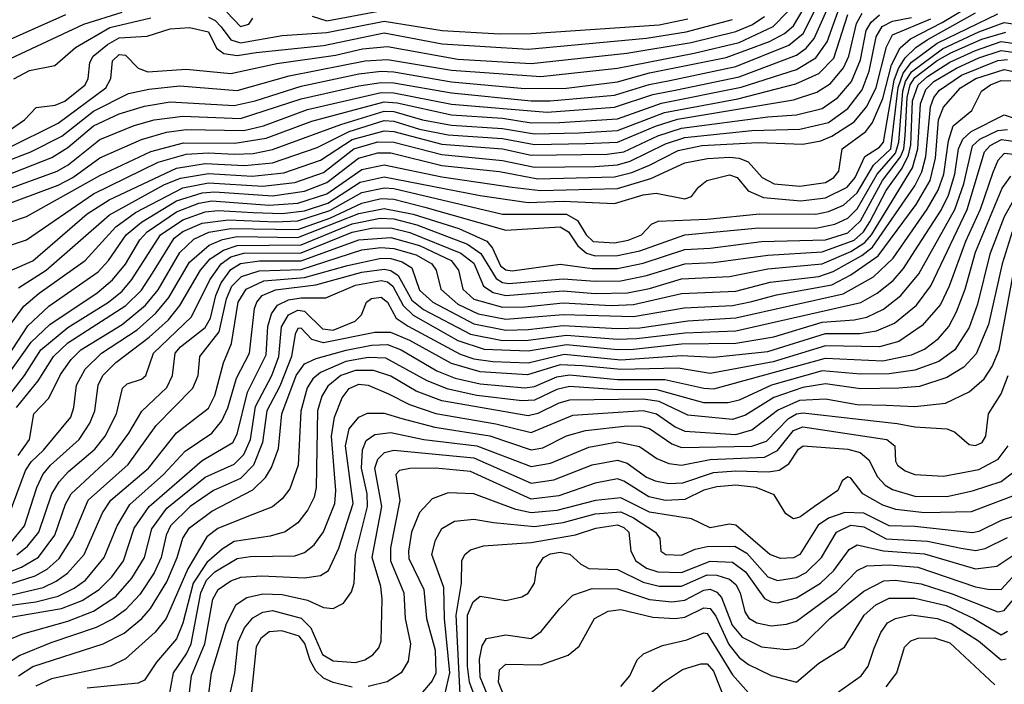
# Model space of a CAD drawing. Extents: x 997028 to 1115134, y 536408 to 618974.
# Tile 171 of 256: x 1034564 to 1037645, y 565559 to 567639. Entities that reach past the tile are written whole.
import ezdxf

# ---------------------------------------------------------------- set-up
doc = ezdxf.new("R2010")
doc.units = 0

msp = doc.modelspace()

# ---------------------------------------------------------------- linework, layer by layer
at = {"layer": '0CON10XD'}
for points in [[(1037015.8, 567595), (1037080.6, 567725), (1037118.5, 567771.5), (1037165, 567813.7), (1037215, 567832.1), (1037345, 567830.1), (1037375, 567835.3), (1037435, 567862.8), (1037511.4, 567928.6), (1037555, 567950.9), (1037755, 567950.5)], [(1034425, 567114), (1034665, 567207.4), (1034715, 567238.6), (1034795, 567306.2), (1034875, 567343.8), (1034955, 567368.6), (1035035, 567381.7), (1035235, 567370.2), (1035301.3, 567385), (1035445, 567430.7), (1035625, 567469.4), (1035695, 567477.2), (1035735, 567475.4), (1035915, 567444.6), (1036145, 567422.9), (1036275, 567424.5), (1036435, 567444.7), (1036535, 567472.5), (1036775, 567520.1), (1036910.1, 567570.1), (1036956.9, 567595), (1036985, 567619), (1037068.7, 567761.3)], [(1034175, 566930.7), (1034685, 567120.9), (1034730.5, 567145), (1034815, 567206.3), (1034945, 567263.3), (1035023.3, 567286.7), (1035085, 567295.3), (1035265, 567292.4), (1035326.7, 567306.7), (1035465, 567357.3), (1035695, 567410.5), (1035735, 567409.4), (1035914.8, 567374.8), (1036215, 567349.8), (1036425, 567364.5), (1036545, 567404.2), (1036620.6, 567419.4), (1036815, 567460.4), (1036995, 567527.8), (1037025, 567550), (1037050.4, 567579.6), (1037108.7, 567711.3)], [(1034385.4, 566955), (1034585, 567023.1), (1034815, 567150.9), (1034975, 567226), (1035076.4, 567253.6), (1035237.7, 567252.3), (1035335, 567268.4), (1035478.8, 567321.2), (1035705, 567381.6), (1035745, 567378.3), (1035915, 567341.1), (1036075, 567330.2), (1036165, 567315.9), (1036252.8, 567317.2), (1036435, 567328.7), (1036572.2, 567377.8), (1036822, 567428), (1036995, 567483.3), (1037055, 567519.1), (1037090.4, 567569.6), (1037135.8, 567695)], [(1034479.6, 566460.4), (1034600.3, 566629.7), (1034658.2, 566685), (1034806.4, 566783.6), (1034855, 566824.5), (1034895, 566873.6), (1034939.8, 566950.2), (1034963.2, 566975), (1035055, 567037.2), (1035125, 567064), (1035165, 567071.9), (1035345, 567058.7), (1035435, 567064.9), (1035525, 567094.1), (1035635, 567170.3), (1035705, 567184.3), (1035885, 567146.9), (1036105.4, 567114.6), (1036194, 567104), (1036435, 567110.4), (1036538.7, 567141.3), (1036645, 567190.5), (1036716.2, 567203.8), (1036785, 567208.2), (1036815.3, 567205.3), (1036844, 567194), (1036887.3, 567145), (1036925, 567124.6), (1037005, 567117.7), (1037085, 567128.9), (1037111.6, 567145), (1037127.7, 567165), (1037137.3, 567235), (1037211.5, 567288.5), (1037233, 567317), (1037265, 567391.7), (1037292.5, 567497.5), (1037319.6, 567550.4), (1037351.4, 567578.6), (1037450.4, 567630.4), (1037565, 567698.6)], [(1035479.7, 567649.7), (1035525, 567635.3), (1035715, 567670.9)], [(1034341.8, 566868.2), (1034585, 566950.2), (1034795, 567094.2), (1034997.6, 567192.4), (1035085, 567217.4), (1035155, 567221.8), (1035235, 567217.6), (1035295, 567220.4), (1035355, 567232.8), (1035568.8, 567311.2), (1035705, 567352.6), (1035735, 567351.3), (1035825, 567325.6), (1035915, 567308.9), (1036075, 567298.4), (1036175, 567281.9), (1036315.1, 567285.1), (1036435, 567292), (1036582.2, 567347.8), (1036811.1, 567391.1), (1036992.4, 567437.6), (1037065, 567470.7), (1037111.8, 567518.2), (1037155.3, 567655)], [(1034417.3, 566802.7), (1034605, 566884.5), (1034775, 567030.7), (1034844.3, 567075), (1035055, 567174.4), (1035145, 567189), (1035267.7, 567182.3), (1035355, 567191.1), (1035495, 567239.1), (1035595, 567289.3), (1035705, 567323.1), (1035735, 567321.3), (1035815, 567296.6), (1035905, 567278.6), (1036075, 567267.3), (1036175, 567248.5), (1036335, 567251.1), (1036435, 567255.6), (1036554, 567306), (1036622.6, 567327.4), (1036985, 567387.6), (1037058.1, 567411.9), (1037101.4, 567438.6), (1037142.1, 567487.9), (1037159, 567525), (1037182.9, 567627.1), (1037200.6, 567659.4)], [(1034425, 567158.1), (1034598.6, 567225), (1034695.9, 567274.1), (1034795, 567352.8), (1034905, 567408), (1034968.4, 567421.6), (1035065, 567431.9), (1035245, 567417.1), (1035406.9, 567463.1), (1035575.9, 567495.9), (1035645, 567509.5), (1035715, 567514), (1035915, 567480.7), (1036195, 567461.1), (1036435, 567487.3), (1036675, 567533.5), (1036815, 567567.5), (1036922.2, 567617.8), (1036966.9, 567663.1)], [(1034483.8, 566615), (1034577.6, 566742.4), (1034625, 566783), (1034768.7, 566885), (1034865, 566990.5), (1034926.6, 567035), (1035075, 567112.8), (1035155, 567128.4), (1035325, 567117.8), (1035425, 567129.6), (1035515, 567160.8), (1035609.7, 567235), (1035685, 567256.6), (1035734.7, 567255.3), (1035885, 567216.4), (1036075, 567198.5), (1036175, 567177.6), (1036365, 567178.9), (1036435, 567184.9), (1036473.9, 567196.1), (1036585, 567250.2), (1036645, 567269.5), (1036855, 567291.8), (1037005, 567296), (1037095, 567317.2), (1037155, 567360.5), (1037200.5, 567419.5), (1037222.6, 567477.4), (1037243.9, 567585), (1037263, 567617), (1037295, 567634.4), (1037355, 567645.5)], [(1034505, 566428.7), (1034579, 566525), (1034630.7, 566605), (1034714.3, 566675.7), (1034842.1, 566755), (1034885, 566789.1), (1034915.4, 566825.4), (1035004.3, 566965), (1035075, 567012.4), (1035145, 567037.8), (1035185, 567041.8), (1035295.1, 567035.1), (1035385, 567031.9), (1035455, 567040.3), (1035528.2, 567065), (1035629.4, 567130.6), (1035705, 567146.8), (1036005, 567088.4), (1036155, 567066.9), (1036265, 567070.5), (1036425, 567063.1), (1036515, 567090.8), (1036555.7, 567095.7), (1036645, 567078.2), (1036666, 567085), (1036688, 567115), (1036714, 567135), (1036785, 567153.2), (1036808.9, 567145), (1036843.5, 567103.5), (1036891.8, 567081.8), (1037008.1, 567071.9), (1037085, 567080.8), (1037153.8, 567115), (1037178.1, 567145), (1037209, 567211), (1037255, 567239.9), (1037266.9, 567255), (1037300.8, 567449.2), (1037313.7, 567486.3), (1037335, 567519.3), (1037368, 567552), (1037403.8, 567576.2), (1037555, 567659.9)], [(1034507.2, 567565), (1034708.4, 567655)], [(1034525, 567236), (1034685, 567315.4), (1034833.8, 567425), (1034849.2, 567455), (1034855, 567510), (1034875, 567529.7), (1034895, 567527.6), (1034935, 567487.3), (1034965, 567475.7), (1035085, 567484.3), (1035225, 567470.1), (1035368.4, 567501.6), (1035552.5, 567527.5), (1035637.3, 567547.3), (1035715, 567554.7), (1035935, 567515.7), (1036165, 567502.1), (1036464, 567534), (1036665, 567567.5), (1036805, 567601.4), (1036855, 567622.9), (1036895, 567648.5)], [(1034526.8, 566585), (1034589.8, 566680.2), (1034655, 566742.4), (1034810, 566850), (1034842.5, 566885), (1034897.6, 566965), (1034945.3, 567004.7), (1035055, 567071.7), (1035135, 567096.8), (1035175, 567100.3), (1035355, 567087.5), (1035455, 567102.5), (1035525, 567129), (1035624.8, 567205.2), (1035685, 567221.8), (1035725, 567221.9), (1035885, 567182.3), (1036065, 567163.2), (1036185, 567140.7), (1036425, 567147.2), (1036479.6, 567160.4), (1036535, 567183.6), (1036625, 567229), (1036698.9, 567245), (1036875, 567254.2), (1037015, 567248.9), (1037070.9, 567259.1), (1037105, 567273.9), (1037175, 567319.4), (1037215, 567367), (1037244, 567426), (1037275.9, 567554.1), (1037295, 567591.2), (1037415, 567641.9)], [(1034535, 567516.8), (1034765, 567624.9), (1034885, 567662.7)], [(1034535, 567294.6), (1034579.3, 567325), (1034615.9, 567364.1), (1034675, 567371.7), (1034705, 567383.9), (1034769.4, 567435), (1034778.8, 567455), (1034783.2, 567505), (1034794.4, 567525), (1034838.5, 567561.5), (1034875, 567582.4), (1034963.2, 567586.8), (1035035, 567610), (1035095, 567614.6), (1035155, 567600.6), (1035180, 567550), (1035203.4, 567533.4), (1035245, 567526.4), (1035304.4, 567535.6), (1035515, 567558.1), (1035705, 567597.3), (1035886.5, 567563.5), (1036155, 567546.8), (1036525, 567580.7), (1036649.2, 567600.8), (1036795, 567639.6)], [(1034546.1, 567453.9), (1034595, 567479.5), (1034674.2, 567495.8), (1034738.3, 567551.7), (1034845.8, 567614.2), (1034974.4, 567644.4)], [(1034554, 566425), (1034621.6, 566508.4), (1034670, 566585), (1034715, 566627), (1034896, 566744), (1034945, 566792.5), (1034979.4, 566845), (1035047.1, 566955), (1035075, 566976), (1035135, 567001.5), (1035217.5, 567012.5), (1035365, 567005.6), (1035435, 567008.8), (1035535, 567041.4), (1035635, 567097.7), (1035705, 567112.9), (1035735, 567110.8), (1036075, 567030.3), (1036275, 567029.8), (1036310, 567010), (1036337.1, 566965), (1036358.1, 566945), (1036425, 566940.6), (1036468.2, 566948.2), (1036509.6, 566965), (1036541.1, 566998.9), (1036562.1, 567007.9), (1036715, 567014.2), (1036878.5, 567031.5), (1037055, 567030.3), (1037095, 567038.4), (1037141.8, 567058.2), (1037185, 567096.7), (1037236.2, 567183.8), (1037290.2, 567235), (1037313.1, 567426.9), (1037328.8, 567471.2), (1037355, 567505.9), (1037434.8, 567565.2), (1037625, 567657.3)], [(1034560, 566800), (1034647.4, 566855), (1034845, 567027.9), (1035017.4, 567122.6), (1035067, 567143), (1035155, 567157.8), (1035291.2, 567148.8), (1035390.9, 567159.1), (1035505, 567199), (1035605, 567264), (1035705, 567291.1), (1035735, 567288.8), (1035885, 567249.3), (1036074.9, 567234.9), (1036165, 567214.6), (1036402.4, 567217.6), (1036455, 567225.6), (1036561, 567275), (1036635, 567299), (1036904.9, 567335.1), (1036995, 567340.5), (1037075, 567360.9), (1037124.4, 567395.6), (1037166.7, 567445), (1037195, 567512.7), (1037212.6, 567605), (1037228.5, 567631.5), (1037255, 567653.9)], [(1035155, 567646.9), (1035176.2, 567636.2), (1035195, 567616.3), (1035225, 567576.2), (1035255, 567566.1), (1035385, 567589.7), (1035525, 567599.1), (1035705, 567634.6), (1035885.6, 567604.4), (1036065, 567594.4), (1036165, 567595.6), (1036565, 567622.3), (1036655, 567641)], [(1035211.9, 567661.9), (1035255, 567617.1), (1035281.5, 567625), (1035293.2, 567643.2)], [(1034558.9, 566275), (1034594.5, 566325), (1034608.2, 566405), (1034655.8, 566454.2), (1034692, 566528), (1034724.9, 566575.1), (1034755.6, 566605), (1034885, 566684.6), (1034957.4, 566745), (1034997, 566793), (1035065, 566910.5), (1035108.6, 566951.4), (1035156.5, 566973.5), (1035224.7, 566985.3), (1035435, 566982.5), (1035535, 567017.7), (1035634.9, 567064.9), (1035695, 567079), (1035735, 567077.4), (1035831.5, 567051.5), (1036085, 566980.3), (1036255, 566990.1), (1036281.6, 566975), (1036310.7, 566930.7), (1036337.6, 566907.6), (1036365, 566899.5), (1036435, 566900.5), (1036505, 566915.3), (1036645, 566965.1), (1036877.1, 566987.1), (1037055, 566986.2), (1037115, 566999), (1037155, 567017.6), (1037185, 567046.4), (1037247.5, 567155), (1037305, 567221.1), (1037315.2, 567255), (1037327.3, 567415), (1037335.9, 567445), (1037354.5, 567475.5), (1037452, 567548), (1037565, 567601.2), (1037645, 567629.9), (1037735, 567616.9)], [(1034434.7, 567075), (1034681.4, 567165), (1034715.4, 567184.6), (1034815, 567263.4), (1034922.4, 567307.6), (1034985, 567324.9), (1035075, 567337.1), (1035255, 567329.9), (1035445, 567390.8), (1035625, 567432.2), (1035695, 567442.1), (1035735, 567440.8), (1035915, 567409.5), (1036165, 567384.9), (1036224.4, 567384.4), (1036425, 567403), (1036533.9, 567436.1), (1036598.8, 567448.8), (1036805, 567492.5), (1036970.6, 567559.4), (1037015.8, 567595)], [(1034514.8, 566045), (1034582.4, 566227.6), (1034600.5, 566255), (1034638.2, 566291.8), (1034724, 566395), (1034733.8, 566425), (1034741.8, 566495), (1034769.3, 566545), (1034820.4, 566595), (1034931.5, 566668.5), (1034990.1, 566719.8), (1035030.7, 566769.3), (1035095, 566880.3), (1035156.7, 566933.3), (1035199.2, 566950.8), (1035245, 566960), (1035435, 566956.7), (1035625, 567032.4), (1035705, 567048.3), (1035795, 567029.7), (1035938.1, 566985), (1036026, 566946), (1036043.9, 566923.8), (1036068.3, 566868.3), (1036085, 566855.4), (1036105, 566852.8), (1036255, 566873.4), (1036355, 566860.1), (1036435, 566860.5), (1036515, 566876.8), (1036645, 566919.7), (1036725, 566923.6), (1036885, 566944.2), (1037085, 566949.7), (1037155, 566972), (1037195, 567009.5), (1037264.1, 567135.9), (1037320.5, 567209.5), (1037330.8, 567235), (1037334.3, 567275), (1037340.6, 567395), (1037350.7, 567435), (1037365, 567457.6), (1037435, 567510.8), (1037477.3, 567535), (1037575, 567577.3), (1037649.6, 567599.6)], [(1034538.8, 566005), (1034579.1, 566055), (1034618.2, 566175), (1034636.9, 566215), (1034661.1, 566245), (1034750, 566325), (1034783.7, 566376.3), (1034799.3, 566415), (1034809.5, 566495), (1034824.8, 566525), (1034865, 566566.2), (1034969.2, 566645), (1035030.3, 566699.7), (1035065.6, 566744.4), (1035129.5, 566855), (1035159.7, 566890.3), (1035202.3, 566917.7), (1035245, 566932.4), (1035445, 566933.9), (1035605, 566999.6), (1035692.4, 567017.6), (1035735, 567015.2), (1035806.4, 566996.4), (1035965.8, 566935.8), (1036006.8, 566906.8), (1036055, 566828.9), (1036075, 566816.4), (1036095, 566812.8), (1036265, 566828), (1036365, 566820.4), (1036445, 566821.5), (1036525, 566837.7), (1036645, 566875.1), (1036735, 566879.3), (1036905, 566902.1), (1037075, 566911.8), (1037175, 566948.3), (1037204.7, 566975), (1037223.9, 567006.1), (1037275, 567104), (1037325.9, 567174.1), (1037345.3, 567214.7), (1037352.8, 567247.2), (1037358.2, 567385), (1037375.1, 567435), (1037405, 567461.4), (1037475, 567506.2), (1037555, 567542.8), (1037635, 567570.2), (1037735, 567556.1)], [(1034555, 565963.4), (1034588.8, 565991.2), (1034624.3, 566035), (1034665, 566154.7), (1034687.5, 566192.5), (1034716.4, 566225), (1034799.6, 566295), (1034831.4, 566335), (1034866.9, 566405), (1034886.2, 566485), (1034900.6, 566499.4), (1034945, 566514), (1034959.2, 566525), (1034982.7, 566595), (1035101.3, 566708.7), (1035159.3, 566825), (1035194.9, 566875), (1035225, 566896.3), (1035265, 566907.7), (1035445, 566908.9), (1035605, 566973.4), (1035665, 566986.2), (1035725, 566987.4), (1035785, 566972.7), (1035945, 566908.5), (1035985, 566876.2), (1036015.2, 566805), (1036045.2, 566785.2), (1036085.1, 566775.1), (1036265, 566789.7), (1036365, 566782.2), (1036465.8, 566784.2), (1036535, 566797.9), (1036635, 566828.1), (1036784.7, 566835.3), (1036905, 566859.2), (1037075, 566875.1), (1037165, 566913.2), (1037208.9, 566941.1), (1037229, 566965), (1037357.3, 567175), (1037374.8, 567235), (1037382.5, 567375), (1037399.9, 567420.1), (1037424.9, 567445), (1037495, 567487.2), (1037565, 567519.2), (1037635, 567542.6), (1037715, 567531.2)], [(1034435, 565873.1), (1034570.2, 565925), (1034623, 565957), (1034674.5, 566025.5), (1034707.7, 566122.3), (1034725.5, 566155), (1034854.9, 566275.1), (1034905.5, 566344.5), (1034946.6, 566413.4), (1035025, 566487.5), (1035042.1, 566525), (1035050.9, 566595), (1035067.5, 566615), (1035145, 566675.6), (1035160.8, 566705), (1035177.9, 566775), (1035194.3, 566815), (1035225, 566856.8), (1035255, 566875.8), (1035315, 566884.4), (1035445, 566883.5), (1035625, 566949.5), (1035725, 566957), (1035815, 566931.5), (1035914.1, 566885), (1035936.9, 566855), (1035950.5, 566795), (1035985, 566764.2), (1036075, 566738.5), (1036145, 566740.4), (1036265, 566752.1), (1036415, 566744.7), (1036485, 566747.6), (1036635, 566781.4), (1036805, 566788.6), (1036912.8, 566817.2), (1037065, 566835.3), (1037109.3, 566850.7), (1037198.9, 566901.1), (1037232.8, 566927.2), (1037365, 567118.6), (1037387, 567163), (1037399.1, 567210.9), (1037413.7, 567366.3), (1037424.7, 567395.3), (1037442, 567418), (1037510.9, 567465), (1037625, 567511.5), (1037655, 567514)], [(1034475, 565853.9), (1034612.3, 565897.7), (1034650.5, 565919.5), (1034687.9, 565952.1), (1034730.1, 566020), (1034778.6, 566135), (1034903.9, 566246.1), (1034991, 566369), (1035106.2, 566485), (1035123, 566525), (1035128.3, 566585), (1035188.2, 566661.8), (1035211, 566765), (1035227.7, 566805), (1035258.4, 566835), (1035313.2, 566853.2), (1035445, 566857), (1035635, 566918), (1035694.4, 566925.6), (1035735, 566922.7), (1035805, 566902.8), (1035854.1, 566875), (1035867, 566855), (1035881.4, 566795), (1035935, 566748.4), (1035998.4, 566718.4), (1036085, 566701.8), (1036265, 566716), (1036485, 566709.7), (1036642.8, 566737.2), (1036795, 566744.3), (1036855, 566756.6), (1036932.1, 566777.9), (1037105, 566808.8), (1037165, 566839.9), (1037250.1, 566899.9), (1037369.7, 567060.3), (1037412.6, 567135), (1037429.6, 567205), (1037439.4, 567325), (1037454.4, 567365), (1037507.8, 567425), (1037556, 567455), (1037645, 567483.3), (1037725, 567465.6)], [(1034499.4, 565829.4), (1034638, 565862), (1034678.8, 565881.2), (1034713.4, 565906.6), (1034765.5, 565965), (1034823.4, 566095), (1034849.7, 566135), (1034967.4, 566235), (1035054.7, 566345.3), (1035155, 566422.5), (1035175, 566462.3), (1035201.7, 566565), (1035227.4, 566625), (1035248, 566755), (1035272.6, 566795), (1035328, 566821.9), (1035455, 566831.4), (1035590.2, 566869.8), (1035695, 566892.6), (1035725, 566891.7), (1035760.9, 566880.9), (1035791.6, 566861.6), (1035815, 566791.7), (1035856.6, 566755), (1035985, 566686.4), (1036085, 566667.5), (1036155, 566668.8), (1036265, 566681.9), (1036435, 566672.7), (1036504.7, 566674.7), (1036655, 566696.3), (1036805, 566705.1), (1037141, 566781), (1037235.8, 566834.2), (1037297.7, 566892.3), (1037404.1, 567045.9), (1037437.8, 567105), (1037455.3, 567155), (1037470.3, 567259.7), (1037485, 567306.5), (1037543.4, 567355), (1037573.3, 567415), (1037601.4, 567435), (1037635, 567448.2), (1037665, 567447.2)], [(1034515, 565803.3), (1034615, 565816.9), (1034685, 565834.9), (1034735, 565859.3), (1034770.4, 565885), (1034828.5, 565955), (1034869.1, 566055), (1034908.5, 566121.5), (1035014.5, 566215), (1035081.9, 566288.1), (1035164.9, 566345.1), (1035197, 566383), (1035215.7, 566424.3), (1035242.8, 566517.2), (1035283.3, 566595), (1035298.8, 566735), (1035305.8, 566755), (1035322.4, 566775), (1035365, 566793.1), (1035491.2, 566808.8), (1035635, 566848.9), (1035705, 566858), (1035725, 566854.1), (1035748.2, 566838.2), (1035790.9, 566760.9), (1035828, 566732), (1035974.5, 566654.6), (1036075, 566634.8), (1036155, 566635.6), (1036275, 566651.4), (1036435, 566639.2), (1036495, 566640.6), (1036645, 566658.4), (1036805, 566665.1), (1037196, 566754), (1037246.9, 566783.1), (1037297.4, 566822.6), (1037329.9, 566860.1), (1037364.9, 566915), (1037447.1, 567042.9), (1037470, 567090), (1037490.4, 567155), (1037502.1, 567235), (1037515.5, 567264.5), (1037541.4, 567288.6), (1037645, 567341), (1037755, 567303.1)], [(1034511.7, 565765), (1034695, 565795.8), (1034759.5, 565820.5), (1034812.9, 565855), (1034852, 565895), (1034888.6, 565945), (1034922.6, 566047.4), (1034968.9, 566115), (1035135, 566259.5), (1035230.9, 566315), (1035245, 566341.8), (1035277, 566473), (1035335, 566590), (1035341.1, 566678.9), (1035351.9, 566718.1), (1035371, 566745), (1035405, 566761.6), (1035445, 566768.5), (1035521.7, 566768.3), (1035615, 566807.7), (1035695, 566822.3), (1035715, 566818.1), (1035731.7, 566805), (1035764.2, 566744.2), (1035795, 566714.1), (1035934.7, 566634.7), (1036017.8, 566607.8), (1036155, 566601.9), (1036275, 566622.1), (1036435, 566606.4), (1036485, 566607.1), (1036635, 566623.9), (1036805, 566625.9), (1036923.6, 566646.4), (1037075, 566692.5), (1037175, 566699.1), (1037215, 566707.8), (1037267.3, 566732.7), (1037320.8, 566775), (1037377.1, 566842.9), (1037489.7, 567045), (1037518.2, 567125), (1037545.6, 567244.4), (1037568, 567265), (1037625, 567292.1), (1037655.4, 567295.4)], [(1034795, 565787.2), (1034865, 565833.9), (1034915, 565890.9), (1034954.6, 565955), (1034977.8, 566045), (1035025, 566110.2), (1035145, 566206.7), (1035235, 566247.4), (1035265, 566278.4), (1035286.1, 566325), (1035302.1, 566427.9), (1035353.6, 566525), (1035375.1, 566585), (1035383, 566677.1), (1035404.9, 566715.1), (1035435, 566729.4), (1035455, 566726.3), (1035511.3, 566671.3), (1035545, 566666.8), (1035614, 566695), (1035633.2, 566715), (1035649.6, 566755), (1035665, 566766.2), (1035695, 566770.2), (1035714.7, 566755), (1035742.6, 566705), (1035779.8, 566679.8), (1035942.2, 566592.2), (1035985, 566577.7), (1036045, 566568.7), (1036155, 566565.3), (1036268, 566592), (1036445, 566574.6), (1036635, 566588), (1036735, 566582.2), (1036905, 566600.3), (1037085, 566656.6), (1037192.9, 566657.1), (1037245.5, 566664.5), (1037301.4, 566688.6), (1037370.2, 566745), (1037415, 566805.3), (1037529.3, 567045), (1037583.2, 567225), (1037600.3, 567245), (1037636.7, 567263.3), (1037694.2, 567255.8)], [(1037705, 567213.3), (1037645, 567219.8), (1037625, 567198.1), (1037609.6, 567160.4), (1037569.9, 567045), (1037523.1, 566945), (1037472.6, 566805), (1037445, 566747.1), (1037388.1, 566681.9), (1037315, 566632), (1037254.7, 566615.3), (1037085, 566618), (1036921.7, 566568.3), (1036725, 566531.1), (1036625, 566548), (1036445, 566543.8), (1036325, 566555.1), (1036255, 566558.3), (1036152.9, 566527.1), (1036005, 566536.4), (1035915, 566562.8), (1035784.5, 566634.5), (1035725, 566659.7), (1035675, 566659.7), (1035515, 566627.1), (1035478.3, 566638.3), (1035445, 566673.4), (1035435, 566672.5), (1035426.5, 566655), (1035414.7, 566585), (1035378.2, 566491.8), (1035337.2, 566415), (1035323.6, 566315), (1035295.9, 566244.1), (1035255, 566202.6), (1035171.1, 566165), (1035098, 566115), (1035035.8, 566054.2), (1035022.6, 566025), (1035006.9, 565955), (1034985, 565907.7), (1034939.9, 565840.1), (1034895, 565792), (1034856.7, 565763.3), (1034803.5, 565736.5), (1034661.4, 565688.6), (1034565, 565648.6), (1034513.7, 565615)], [(1034825, 565685.5), (1034891.5, 565718.5), (1034945.9, 565764.1), (1034973.7, 565796.3), (1035025, 565879.7), (1035056.9, 565955), (1035075, 566016.2), (1035095, 566047.9), (1035165, 566100.5), (1035293.2, 566166.8), (1035333.8, 566206.2), (1035352.4, 566237.6), (1035373.8, 566296.2), (1035384, 566405), (1035429, 566525), (1035455, 566561.4), (1035491.7, 566578.3), (1035585.8, 566604.2), (1035665, 566620.3), (1035715, 566622.2), (1035757.7, 566605), (1035869.7, 566539.7), (1035926.6, 566516.6), (1036005, 566498.9), (1036145, 566486.1), (1036175, 566490.9), (1036245, 566521.4), (1036285, 566527.4), (1036435, 566513), (1036583.1, 566513.1), (1036705.1, 566485.1), (1036736.4, 566483.6), (1037085, 566579.7), (1037265, 566570.7), (1037355, 566589.6), (1037395, 566607.4), (1037438.9, 566641.1), (1037471.1, 566678.9), (1037495.9, 566724.1), (1037522.8, 566795), (1037555, 566911.6), (1037638.4, 567111.6), (1037665, 567148.8)], [(1037674.4, 567075.6), (1037645, 567022.1), (1037599.4, 566905), (1037561.5, 566748.5), (1037535.5, 566675), (1037490.2, 566605), (1037440.6, 566569.4), (1037365, 566542.1), (1037285, 566530.8), (1037195, 566529.2), (1037075, 566539.4), (1036916.5, 566495), (1036815, 566448.4), (1036780.9, 566439.1), (1036705, 566439.2), (1036555, 566481.4), (1036435, 566480.7), (1036285, 566490.4), (1036245, 566481.7), (1036175, 566448.2), (1036135.5, 566445.5), (1035995, 566462.1), (1035905, 566482.6), (1035838.9, 566508.9), (1035709.9, 566579.9), (1035655, 566581.1), (1035585, 566568.7), (1035505, 566534.1), (1035481.6, 566515), (1035463.5, 566486.5), (1035444, 566414), (1035435.4, 566244.6), (1035409.4, 566170.6), (1035385, 566138.7), (1035355, 566113.7), (1035275, 566082.4), (1035184, 566046), (1035149.7, 566020.3), (1035089.9, 565920.1), (1035023, 565765), (1034988, 565722), (1034895, 565638.3), (1034848.6, 565615), (1034664, 565576), (1034615, 565553)], [(1037669.4, 566975), (1037637.8, 566875), (1037595.5, 566684.5), (1037557.2, 566592.8), (1037518.5, 566551.5), (1037465, 566519.3), (1037379.7, 566490.3), (1037314.9, 566485.1), (1037195, 566483.4), (1037085, 566498.7), (1037015, 566487.7), (1036923.6, 566456.4), (1036835, 566401.4), (1036795, 566387.9), (1036655, 566401), (1036565, 566443.5), (1036515, 566451.4), (1036285, 566447.8), (1036251.4, 566438.6), (1036185, 566406.1), (1036155, 566399.4), (1035885.4, 566445.4), (1035805, 566475.9), (1035725, 566523.4), (1035670.9, 566540.9), (1035615, 566541.3), (1035569, 566525), (1035528.4, 566491.6), (1035509.6, 566460.4), (1035495.6, 566414.4), (1035491.4, 566175), (1035485.4, 566144.6), (1035466.1, 566105), (1035435, 566064.1), (1035395, 566035.7), (1035348.2, 566021.9), (1035235, 566005.1), (1035198, 565982), (1035149.8, 565940.2), (1035107.3, 565875), (1035075, 565750), (1035055, 565700.9), (1034992.4, 565627.6), (1034955, 565571.8), (1034935, 565561.9), (1034775, 565546.6)], [(1035030.5, 565515), (1035045.5, 565595), (1035086.5, 565653.5), (1035101.2, 565685), (1035130.9, 565845), (1035148.2, 565885), (1035175, 565910.6), (1035245, 565952.2), (1035285, 565958.7), (1035425, 565960.6), (1035455, 565971), (1035485.9, 565995), (1035515, 566035.4), (1035550, 566125), (1035552.9, 566165), (1035540.1, 566335), (1035549.2, 566395), (1035573.1, 566455), (1035595, 566484.8), (1035625, 566497.9), (1035655, 566495.2), (1035717.7, 566467.7), (1035784.2, 566434.2), (1035866.5, 566406.5), (1036054.2, 566374.2), (1036165, 566347.1), (1036295, 566400.7), (1036515, 566415.3), (1036556.7, 566405), (1036615, 566364.6), (1036645, 566350.9), (1036805, 566340.9), (1036855.3, 566354.7), (1036935, 566416.8), (1037005, 566448), (1037085, 566452.5), (1037185, 566434.6), (1037275, 566432), (1037365, 566428.2), (1037461.2, 566438.8), (1037535.5, 566474.5), (1037581.9, 566515), (1037607.1, 566552.9), (1037629.4, 566605), (1037676.6, 566863.4)], [(1035093, 565515), (1035102.2, 565585), (1035143.6, 565685), (1035168.1, 565825), (1035185.3, 565855), (1035225, 565882.4), (1035255.7, 565894.3), (1035321.6, 565898.4), (1035455, 565892.4), (1035505, 565899), (1035530.5, 565915), (1035562.7, 565985), (1035607.6, 566125), (1035583.6, 566305), (1035595, 566357.8), (1035624.9, 566395.1), (1035652.9, 566407.1), (1035705, 566406.8), (1035760.4, 566390.4), (1035863.5, 566363.5), (1036035, 566335.9), (1036165, 566292.8), (1036200.8, 566299.2), (1036275, 566335.8), (1036335, 566353.5), (1036465, 566367.3), (1036506.4, 566366.4), (1036535, 566358.8), (1036605, 566311.3), (1036635, 566299.3), (1036855, 566304.1), (1036900.5, 566319.5), (1036969.5, 566390.5), (1036995, 566405.1), (1037015, 566408.7), (1037310, 566375), (1037365, 566364.5), (1037465, 566358.5), (1037488.8, 566348.8), (1037535, 566309.4), (1037555, 566305.8), (1037575.9, 566315), (1037587.5, 566335), (1037595.2, 566405), (1037635, 566468.2), (1037656.6, 566525)], [(1035465, 565821.7), (1035515, 565799.2), (1035545, 565795.4), (1035577.3, 565812.7), (1035602.4, 565847.6), (1035610.5, 565875), (1035615.1, 565965), (1035652.5, 566115), (1035651.2, 566155), (1035633.7, 566235), (1035637.1, 566292.9), (1035648.2, 566321.9), (1035675, 566340.2), (1035725, 566346.8), (1035828.6, 566325), (1035995, 566304.5), (1036165, 566240), (1036225, 566250.6), (1036345, 566300.9), (1036435, 566317.4), (1036503.4, 566303.4), (1036557.5, 566265), (1036595, 566249.2), (1036635, 566244.3), (1036725, 566261.8), (1036895, 566269.9), (1036935, 566290.9), (1036985, 566352.6), (1037015, 566364.4), (1037277.5, 566325), (1037302.1, 566305), (1037305, 566257.5), (1037311.2, 566245), (1037335, 566226.9), (1037365, 566214.8), (1037455, 566210.2), (1037565, 566231.3), (1037626.3, 566263.7), (1037656.7, 566305)], [(1035221.6, 565525), (1035237.2, 565595), (1035248.2, 565691.8), (1035268, 565735), (1035293.4, 565766.6), (1035325, 565784.5), (1035355, 565789.7), (1035445, 565765.2), (1035475.3, 565735.3), (1035511.9, 565651.9), (1035545, 565632), (1035615, 565626.9), (1035644.5, 565635.5), (1035668.8, 565651.2), (1035687.7, 565672.3), (1035695, 565693.3), (1035698.5, 565825), (1035693.7, 565865), (1035667.3, 565955), (1035697.1, 566115), (1035675.3, 566235), (1035685, 566263.3), (1035705.7, 566284.3), (1035735, 566291.1), (1035985, 566267.3), (1036165, 566187.7), (1036235, 566198.5), (1036355, 566245.7), (1036435, 566259.9), (1036465, 566250.3), (1036525, 566207.2), (1036552.7, 566195), (1036595, 566186.9), (1036639.5, 566189.5), (1036735, 566221.6), (1036805, 566226.9), (1036906.7, 566223.3), (1036941, 566229), (1036971.3, 566248.7), (1037001.2, 566295), (1037015.3, 566304.7), (1037155, 566294.5), (1037193.9, 566283.9), (1037221, 566261), (1037248.5, 566208.5), (1037271.8, 566181.8), (1037295, 566168.8), (1037365, 566147.4), (1037465, 566146.6), (1037545, 566164.2), (1037635, 566193.5), (1037675.6, 566225)], [(1037701, 566159), (1037541.8, 566098.2), (1037395, 566094.9), (1037305.3, 566105.3), (1037265, 566118.8), (1037202.3, 566155), (1037165, 566204), (1037155, 566208.1), (1037137.5, 566195), (1037124.4, 566165), (1037051.2, 566115), (1037005, 566081.4), (1036985, 566076.7), (1036961.7, 566091.7), (1036925, 566151.4), (1036868.1, 566175), (1036805, 566182.4), (1036745, 566176.8), (1036705, 566165.9), (1036645, 566136.8), (1036585, 566133.7), (1036532.9, 566145), (1036455, 566194.8), (1036435, 566201.5), (1036365, 566188.2), (1036251.1, 566148.9), (1036165, 566138.6), (1035974.4, 566225), (1035865, 566234.8), (1035785, 566233.8), (1035752.7, 566227.3), (1035740.9, 566215), (1035754.1, 566134.1), (1035724.7, 565985.3), (1035724.6, 565945), (1035766.4, 565845), (1035769.8, 565765), (1035787.3, 565685), (1035779.2, 565630.8), (1035757.5, 565595), (1035713.8, 565566.2), (1035655, 565552.1)], [(1037715, 566097), (1037635, 566071.6), (1037565, 566037), (1037545, 566032.9), (1037365, 566052.7), (1037285, 566054.6), (1037205, 566094.7), (1037146.5, 566096.5), (1037095, 566078.7), (1037062.8, 566057.2), (1037005, 565964.8), (1036985, 565954.4), (1036945, 565952.5), (1036911.8, 565965), (1036805, 566056.9), (1036785, 566060), (1036725, 566048.4), (1036666.1, 566076.1), (1036535, 566096.9), (1036445, 566142.4), (1036366.3, 566133.7), (1036245, 566102.4), (1036165, 566095.1), (1036116.2, 566106.2), (1035985, 566155.2), (1035905, 566157.8), (1035855, 566139.4), (1035815, 566096.2), (1035790.1, 566035), (1035780.3, 565975), (1035782.2, 565952.2), (1035829, 565855), (1035836.9, 565765), (1035863.8, 565665), (1035866.4, 565593.6), (1035855, 565570), (1035825, 565533.8)], [(1035894.3, 565525.7), (1035909.7, 565595), (1035893.2, 565765), (1035891.6, 565861.6), (1035853.5, 565965), (1035865, 566010), (1035885, 566046), (1035925, 566069.2), (1035985, 566075.2), (1036046.7, 566065), (1036175, 566052.4), (1036265, 566064.7), (1036365, 566091.7), (1036445, 566098.7), (1036485, 566079.9), (1036553.1, 566035), (1036566.9, 566015), (1036570.6, 565975), (1036586.2, 565965), (1036635, 565962.6), (1036678, 565982), (1036715, 565989.9), (1036801.4, 565991.4), (1036839.4, 565969.4), (1036905, 565895.5), (1036935, 565883.8), (1036995, 565892.5), (1037025, 565908.4), (1037073.4, 565955), (1037120, 566035), (1037165, 566056.9), (1037205, 566051.3), (1037275, 566013.9), (1037405, 566007.1), (1037509.5, 565985)], [(1035946.1, 565443.9), (1035929.7, 565775), (1035946.7, 565875), (1035947.7, 565945), (1035956.8, 565965), (1035975, 565979.7), (1036015, 565991.6), (1036165, 566002), (1036303.8, 566026.2), (1036367.1, 566047.1), (1036435, 566057.6), (1036455, 566049.5), (1036469.8, 566035), (1036475.9, 565975), (1036492.3, 565945), (1036525, 565922.4), (1036560.9, 565910.9), (1036635, 565909), (1036725, 565944.5), (1036795, 565941), (1036835, 565910.6), (1036895, 565827.4), (1036915, 565816.3), (1036935, 565814.1), (1036995, 565829.3), (1037070.2, 565875), (1037111.2, 565915), (1037159.9, 565980.1), (1037185, 565995.2), (1037266.5, 565976.5), (1037395, 565967), (1037555, 565920), (1037621.9, 565928.1), (1037693.2, 565976.8)], [(1037509.5, 565985), (1037555, 565977.1), (1037585, 565983.6), (1037655, 566017.8)], [(1036010, 565460), (1035971.6, 565565), (1035965.4, 565615.4), (1035965, 565775.4), (1035983.5, 565816.5), (1036005, 565834.8), (1036085, 565820.6), (1036135, 565832.3), (1036155, 565843.6), (1036175.4, 565875), (1036182.7, 565922.7), (1036203.2, 565955), (1036225, 565967.1), (1036255, 565972.6), (1036285.7, 565965.7), (1036319.7, 565935), (1036345, 565921.1), (1036435, 565918.1), (1036515, 565878.5), (1036565, 565865.8), (1036635, 565865.8), (1036715, 565901.1), (1036745, 565900.6), (1036785, 565887.6), (1036805, 565870.5), (1036818, 565845), (1036832.9, 565785), (1036845.4, 565765.4), (1036871.1, 565751.1), (1036915, 565742.1), (1036963.5, 565746.5), (1036995, 565756), (1037121, 565849), (1037185.1, 565914.9), (1037215, 565929), (1037285, 565932.6), (1037374.3, 565925.7), (1037555, 565864.1), (1037593.1, 565856.9), (1037635, 565855.2), (1037695, 565919.7)], [(1036041.8, 565491.8), (1036005, 565581.2), (1036002.8, 565637.2), (1036011.4, 565678.6), (1036025, 565701.5), (1036085, 565713.3), (1036165, 565701.6), (1036195.6, 565724.4), (1036254.2, 565795.8), (1036295, 565837.2), (1036355, 565858.4), (1036435, 565857.3), (1036534.5, 565824.5), (1036605, 565816.8), (1036645, 565821.9), (1036705, 565852.8), (1036725, 565856.2), (1036745, 565847.3), (1036760.6, 565830.6), (1036793.5, 565743.5), (1036825, 565705.9), (1036885, 565676.3), (1036962.7, 565667.3), (1036995, 565671.4), (1037017, 565683), (1037099.2, 565765), (1037205, 565850.5), (1037267.6, 565882.4), (1037305, 565884.1), (1037385, 565872.7), (1037481.9, 565841.9), (1037625, 565785.5), (1037645, 565789.5), (1037669.6, 565820.4)], [(1034515, 564734.2), (1034603, 564825), (1034647.1, 564915), (1034668.4, 564945), (1034704.6, 564975.4), (1034785, 565025.1), (1034875, 565117.3), (1034885, 565143.6), (1034887.7, 565175), (1034873.4, 565295), (1034879.1, 565315), (1034905, 565332.6), (1034985, 565362.6), (1035069.8, 565405), (1035105, 565432.7), (1035139.2, 565470.8), (1035153.3, 565505), (1035164.8, 565595), (1035210.8, 565749.2), (1035241.5, 565808.5), (1035275, 565830.4), (1035325, 565841.9), (1035385, 565839.5), (1035465, 565821.7)], [(1036085, 565507.8), (1036062.8, 565565), (1036065.8, 565604.2), (1036085, 565621.4), (1036195, 565620), (1036280.4, 565649.6), (1036315, 565678.1), (1036363.1, 565765), (1036405, 565787.7), (1036445, 565793.1), (1036545, 565769.2), (1036615, 565764.2), (1036645, 565768.9), (1036705, 565797.9), (1036725, 565795.5), (1036742.4, 565772.4), (1036783.2, 565683.2), (1036815, 565643), (1036845, 565620.7), (1036915, 565586.7), (1036994.7, 565565.3), (1037065, 565624.8), (1037144.6, 565675), (1037206.1, 565775), (1037242.8, 565807.2), (1037285, 565828.3), (1037365, 565828.4), (1037462.7, 565805), (1037550, 565765), (1037635, 565713.8), (1037655.1, 565724.9)], [(1034538.5, 565701.5), (1034573.5, 565716.5), (1034715, 565755.9), (1034795, 565787.2)], [(1037126.1, 565535), (1037197.1, 565585), (1037218.7, 565615), (1037238.2, 565671.8), (1037258.7, 565721.3), (1037279.2, 565750.8), (1037304.9, 565765.1), (1037355, 565776.6), (1037435, 565764.9), (1037479.1, 565749.1), (1037564.5, 565694.5), (1037635, 565634.8), (1037651.2, 565638.8)], [(1035605, 565550), (1035545, 565564.4), (1035515, 565577.7), (1035490.9, 565600.9), (1035473.1, 565633.1), (1035456.2, 565686.2), (1035438.8, 565708.8), (1035384, 565726), (1035345, 565722.5), (1035318.3, 565701.7), (1035303.9, 565676.1), (1035288, 565525)], [(1036445, 565552.2), (1036472.9, 565585), (1036496.4, 565635), (1036515.8, 565654.2), (1036575, 565680), (1036651.7, 565698.3), (1036705, 565720), (1036715, 565717.4), (1036795, 565588.3), (1036845, 565531.7)], [(1037275, 565550.6), (1037308.6, 565595), (1037332.9, 565675), (1037352.3, 565695), (1037375, 565703.4), (1037426.1, 565703.9), (1037475, 565688.1), (1037615, 565557.3)], [(1034560, 565585), (1034605, 565614), (1034825, 565685.5)], [(1036535, 565527.5), (1036575, 565563.2), (1036638.1, 565605), (1036695, 565622.9), (1036715, 565622.4), (1036735, 565599.4), (1036770.1, 565510.1)]]:
    msp.add_lwpolyline(points, dxfattribs=at)

doc.saveas('drawing.dxf')
